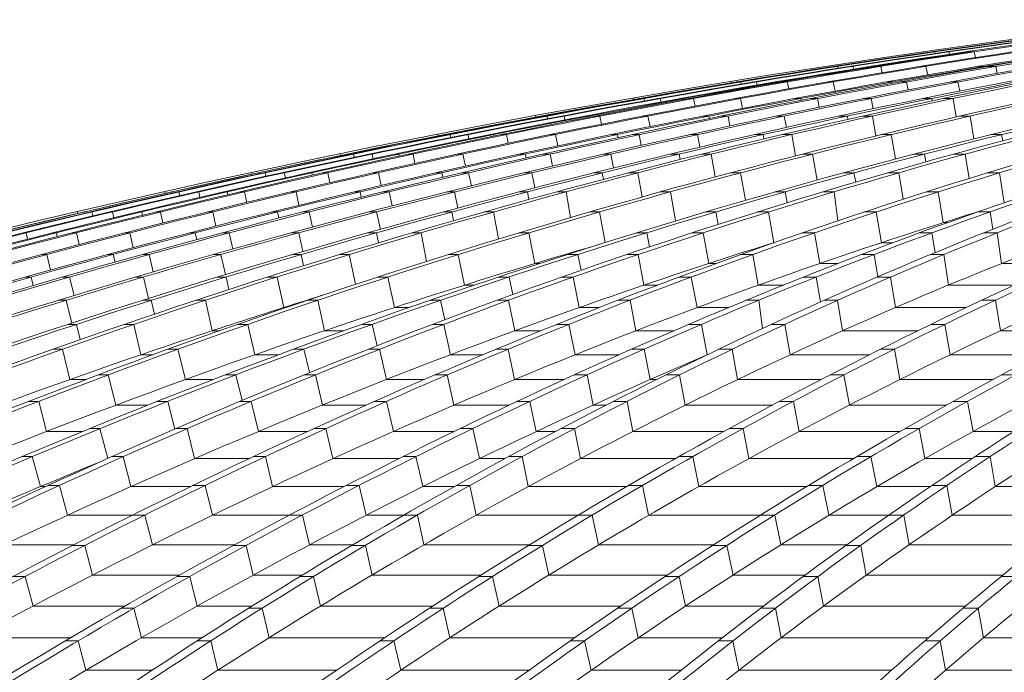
# Model space of a CAD drawing. Header units: millimetres. Extents: x 27034 to 255531, y -206966 to 210227.
# Tile 25 of 87: x 106461 to 108987, y 36768 to 38444. Entities that reach past the tile are written whole.
import ezdxf

# ---------------------------------------------------------------- set-up
doc = ezdxf.new("R2010")
doc.units = ezdxf.units.MM
doc.header["$LTSCALE"] = 0.05
doc.layers.get('0').update_dxf_attribs({"lineweight": 0})

# ---------------------------------------------------------------- blocks, each defined once
blk = doc.blocks.new('fhjkjhjk')
at = {"elevation": -8576.5}
for points in [[(-23342.3, 19012.4, -0.18771), (-7168.2, 27619)], [(-7151, 27619, 0.039118), (-11066.7, 26836.8, 0.036586), (-14531.4, 25576, 0.039025), (-17753.4, 23826.4, 0.039239), (-20725.1, 21621.1, 0.036518), (-23323.3, 19012.4)], [(-7145.6, 27619, 0.039305), (-11040.8, 26836.8, 0.0367), (-14488.8, 25576, 0.036614), (-17713.3, 23826.4, 0.036612), (-20653.7, 21621.1, 0.036513), (-23240, 19012.4)], [(-7120.6, 27619, 0.039575), (-10986.9, 26836.8, 0.036909), (-14409.2, 25576, 0.036762), (-17609.8, 23826.4, 0.036687), (-20528.4, 21621.1, 0.01823), (-21858.2, 20365, 0.018268), (-23095.5, 19012.4)], [(-7113.7, 27619, 0.039575), (-10980, 26836.8, 0.036909), (-14402.3, 25576, 0.036762), (-17602.9, 23826.4, 0.036687), (-20521.5, 21621.1, 0.03651), (-23088.6, 19012.4)], [(-7077.5, 27619, 0.039972), (-10902, 26836.8, 0.018833), (-12618.3, 26269.3, 0.018369), (-14287.3, 25576, 0.018694), (-15900.3, 24761, 0.018271), (-17453.2, 23826.4, 0.018633), (-18937.1, 22777, 0.01815), (-20340.2, 21621.1, 0.018462), (-21655.6, 20365, 0.018027), (-22879.6, 19012.4)], [(-7065.5, 27619, 0.040592), (-10826.4, 26836.8, 0.037721), (-14154.3, 25576, 0.038047), (-17261, 23826.4, 0.037763), (-20103.2, 21621.1, 0.036483), (-22598.8, 19012.4)], [(-6972, 27619, 0.040969), (-10694.9, 26836.8, 0.037974), (-13990.3, 25576, 0.037501), (-17072.1, 23826.4, 0.037043), (-19882.5, 21621.1, 0.036462), (-22354.4, 19012.4)], [(-6958.4, 27619, 0.040969), (-10681.3, 26836.8, 0.037974), (-13976.7, 25576, 0.037501), (-17058.6, 23826.4, 0.037043), (-19868.9, 21621.1, 0.036462), (-22340.8, 19012.4)], [(-6832.2, 27619, 0.041334), (-10519.2, 26836.8, 0.038282), (-13781.8, 25576, 0.037017), (-16836.9, 23826.4, 0.036368), (-19613.8, 21621.1, 0.036444), (-22060.4, 19012.4)], [(-6809.9, 27619, 0.042403), (-10394.6, 26836.8, 0.039047), (-13567.6, 25576, 0.038215), (-16535.1, 23826.4, 0.037353), (-19241.1, 21621.1, 0.036362), (-21621.2, 19012.4)], [(-6726, 27619, 0.043466), (-10213.9, 26836.8, 0.039825), (-13301.2, 25576, 0.038714), (-16188.5, 23826.4, 0.037547), (-18821.4, 21621.1, 0.036258), (-21137.3, 19012.4)], [(-6706.1, 27619, 0.043466), (-10193.9, 26836.8, 0.039825), (-13281.3, 25576, 0.038714), (-16168.5, 23826.4, 0.037547), (-18801.4, 21621.1, 0.036258), (-21117.3, 19012.4)], [(-6612.2, 27619, 0.044718), (-9991.5, 26836.8, 0.040724), (-12982.8, 25576, 0.039269), (-15780.3, 23826.4, 0.037737), (-18331.3, 21621.1, 0.036105), (-20575.1, 19012.4)], [(-6583.9, 27619, 0.046454), (-9822, 26836.8, 0.041974), (-12687.2, 25576, 0.039159), (-15371, 23826.4, 0.037023), (-17809.2, 21621.1, 0.035844), (-19957.8, 19012.4)], [(-6388.9, 27619, 0.047374), (-9555.8, 26836.8, 0.042567), (-12359, 25576, 0.040333), (-14980.6, 23826.4, 0.038015), (-17371.2, 21621.1, 0.035685), (-19474, 19012.4)], [(-6363, 27619, 0.047374), (-9529.9, 26836.8, 0.042567), (-12333.2, 25576, 0.040333), (-14954.7, 23826.4, 0.038015), (-17345.4, 21621.1, 0.035685), (-19448.1, 19012.4)], [(-6140.2, 27619, 0.048308), (-9237.8, 26836.8, 0.043228), (-11978.6, 25576, 0.039953), (-14545.3, 23826.4, 0.037282), (-16878.3, 21621.1, 0.035508), (-18933.6, 19012.4)], [(-6103.1, 27619, 0.050801), (-9026.4, 26836.8, 0.044807), (-11614, 25576, 0.041478), (-14033.9, 23826.4, 0.038141), (-16240.6, 21621.1, 0.034979), (-18181.6, 19012.4)], [(-5968.7, 27619, 0.05323), (-8736.7, 26836.8, 0.046298), (-11186.9, 25576, 0.042138), (-13478.2, 23826.4, 0.038087), (-15567.7, 21621.1, 0.03439), (-17405.6, 19012.4)], [(-5937.6, 27619, 0.053231), (-8705.6, 26836.8, 0.046299), (-11155.7, 25576, 0.042139), (-13447.1, 23826.4, 0.038087), (-15536.6, 21621.1, 0.03439), (-17374.4, 19012.4)], [(-5795.3, 27619, 0.056039), (-8398.7, 26836.8, 0.047917), (-10703.2, 25576, 0.042752), (-12858.3, 23826.4, 0.037893), (-14823.6, 21621.1, 0.033634), (-16552.2, 19012.4)], [(-5753.5, 27619, 0.059928), (-8151.7, 26836.8, 0.050008), (-10273.9, 25576, 0.042466), (-12261.6, 23826.4, 0.036488), (-14067.4, 21621.1, 0.03248), (-15658.8, 19012.4)], [(-5476, 27619, 0.061936), (-7776.9, 26836.8, 0.050937), (-9813.6, 25576, 0.043534), (-11718.3, 23826.4, 0.037088), (-13455.2, 21621.1, 0.031856), (-14982.9, 19012.4)], [(-5440.4, 27619, 0.061935), (-7741.3, 26836.8, 0.050937), (-9778, 25576, 0.043536), (-11682.7, 23826.4, 0.037089), (-13419.6, 21621.1, 0.031857), (-14947.3, 19012.4)], [(-5142.8, 27619, 0.064033), (-7347.6, 26836.8, 0.051922), (-9298.6, 25576, 0.042903), (-11125.5, 23826.4, 0.0359), (-12786.1, 21621.1, 0.031172), (-14249.1, 19012.4)], [(-5094.6, 27619, 0.069507), (-7070.3, 26836.8, 0.05401), (-8819.1, 25576, 0.043608), (-10454.6, 23826.4, 0.035415), (-11946, 21621.1, 0.029326), (-13257.8, 19012.4)], [(-4922.8, 27619, 0.074832), (-6700, 26836.8, 0.055576), (-8273, 25576, 0.043071), (-9744.2, 23826.4, 0.033892), (-11085.7, 21621.1, 0.027439), (-12265.7, 19012.4)], [(-4883.6, 27619, 0.074834), (-6660.8, 26836.8, 0.055579), (-8233.8, 25576, 0.04307), (-9705, 23826.4, 0.033892), (-11046.5, 21621.1, 0.027439), (-12226.5, 19012.4)], [(-4706.7, 27619, 0.080869), (-6279.3, 26836.8, 0.056693), (-7671.4, 25576, 0.041891), (-8973.3, 23826.4, 0.031865), (-10160.4, 21621.1, 0.025214), (-11204.7, 19012.4)], [(-7716.4, 27544.6, 0.033617), (-11065.3, 26836.8, 0.036586), (-14530.1, 25576, 0.039142), (-17751.2, 23826.4, 0.039364), (-20723.7, 21621.1, 0.036518), (-23322, 19012.4)], [(-7716.4, 27544.6, 0.033628), (-11045.2, 26836.8, 0.0367), (-14493.1, 25576, 0.036614), (-17717.6, 23826.4, 0.036612), (-20658, 21621.1, 0.036513), (-23244.4, 19012.4)], [(-7677.1, 27536.5, 0.033744), (-10892.6, 26836.8, 0.037215), (-14277.9, 25576, 0.036977), (-17443.8, 23826.4, 0.018395), (-18927.7, 22777, 0.036624), (-21646.2, 20365, 0.018179), (-22870.2, 19012.4)], [(-7677.7, 27536.5, 0.034203), (-10838.7, 26836.8, 0.037721), (-14166.6, 25576, 0.038047), (-17273.3, 23826.4, 0.037763), (-20115.6, 21621.1, 0.036483), (-22611.1, 19012.4)], [(-7401.8, 27536.5, 0.035058), (-10504.4, 26836.8, 0.038282), (-13766.9, 25576, 0.037134), (-16821.2, 23826.4, 0.036499), (-19599, 21621.1, 0.036444), (-22045.5, 19012.4)], [(-7401.5, 27536.5, 0.035573), (-10412.2, 26836.8, 0.039047), (-13585.3, 25576, 0.038215), (-16552.7, 23826.4, 0.037353), (-19258.7, 21621.1, 0.036362), (-21638.9, 19012.4)], [(-7125.4, 27536.5, 0.037923), (-9969.3, 26836.8, 0.040724), (-12960.6, 25576, 0.039269), (-15758.1, 23826.4, 0.037737), (-18309, 21621.1, 0.036105), (-20552.9, 19012.4)], [(-7126.1, 27536.5, 0.039031), (-9846.7, 26836.8, 0.041973), (-12712, 25576, 0.039281), (-15395.1, 23826.4, 0.037158), (-17833.9, 21621.1, 0.035844), (-19982.6, 19012.4)], [(-6601.2, 27536.5, 0.0412), (-9210.8, 26836.8, 0.043228), (-11951.7, 25576, 0.040078), (-14517.7, 23826.4, 0.037418), (-16851.3, 21621.1, 0.035508), (-18906.7, 19012.4)], [(-6601.1, 27536.5, 0.042487), (-9055.7, 26836.8, 0.044807), (-11643.3, 25576, 0.041477), (-14063.2, 23826.4, 0.038141), (-16269.9, 21621.1, 0.034979), (-18210.9, 19012.4)], [(-6171, 27536.5, 0.047911), (-8365.8, 26836.8, 0.047918), (-10670.3, 25576, 0.042752), (-12825.4, 23826.4, 0.037893), (-14790.7, 21621.1, 0.033634), (-16519.3, 19012.4)], [(-6171.7, 27536.5, 0.050186), (-8186.5, 26836.8, 0.050008), (-10308.7, 25576, 0.042596), (-12295.9, 23826.4, 0.036624), (-14102.2, 21621.1, 0.03248), (-15693.6, 19012.4)], [(-5448.9, 27536.5, 0.055235), (-7311.2, 26836.8, 0.051921), (-9262.2, 25576, 0.043033), (-11088.7, 23826.4, 0.036034), (-12749.8, 21621.1, 0.031172), (-14212.8, 19012.4)], [(-5449.2, 27536.5, 0.057888), (-7108.3, 26836.8, 0.05401), (-8857.1, 25576, 0.043608), (-10492.6, 23826.4, 0.035414), (-11984, 21621.1, 0.029326), (-13295.8, 19012.4)], [(-4906.5, 27536.5, 0.070662), (-6239, 26836.8, 0.056693), (-7631.1, 25576, 0.041891), (-8933, 23826.4, 0.031865), (-10120.1, 21621.1, 0.025214), (-11164.4, 19012.4)], [(-5731.2, 27471.2, 0.054713), (-7727.9, 26758.8, 0.05094), (-9758.1, 25502.1, 0.043536), (-11656.7, 23758.2, 0.037089), (-13388.1, 21559.9, 0.031745), (-14911.2, 18959.5)], [(-5183.5, 27446.8, 0.063226), (-6650.4, 26758.8, 0.055579), (-8218.5, 25502.1, 0.04307), (-9684.9, 23758.2, 0.033892), (-11022.1, 21559.9, 0.0273), (-12198.6, 18959.5)], [(-6262.3, 27422.3, 0.0479), (-8138.2, 26758.8, 0.050007), (-10253.5, 25502.1, 0.043358), (-12231.3, 23758.2, 0.037419), (-14034.8, 21559.9, 0.032414), (-15621.2, 18959.5)], [(-5594.7, 27396.7, 0.052863), (-7058.8, 26758.8, 0.05401), (-8802.1, 25502.1, 0.043608), (-10432.3, 23758.2, 0.035415), (-11918.9, 21559.9, 0.029237), (-13226.8, 18959.5)], [(-7652.9, 27126.9, 0.020585), (-8689.6, 26758.8, 0.046298), (-11131.8, 25502.1, 0.042138), (-13415.8, 23758.2, 0.038087), (-15498.6, 21559.9, 0.034244), (-17331, 18959.5)], [(-5645.2, 27125.6, 0.032766), (-6230, 26758.8, 0.05669), (-7617.6, 25502.1, 0.04189), (-8915.2, 23758.2, 0.031864), (-10098.6, 21559.9, 0.025084), (-11139.7, 18959.5)], [(-8628.9, 27041.6, 0.013612), (-9511.5, 26758.8, 0.042568), (-12305.8, 25502.1, 0.040333), (-14919.1, 23758.2, 0.038016), (-17302, 21559.9, 0.035579), (-19398.4, 18959.5)], [(-8176.4, 27047.5, 0.014968), (-9009.5, 26758.8, 0.044807), (-11588.7, 25502.1, 0.041477), (-14000.9, 23758.2, 0.038788), (-16200.5, 21559.9, 0.034841), (-18135.7, 18959.5)], [(-6918, 26940.9, 0.011823), (-7298.2, 26758.8, 0.051924), (-9243, 25502.1, 0.043673), (-11061.3, 23758.2, 0.036691), (-12719.4, 21559.9, 0.014988), (-13474.8, 20307.8, 0.013115), (-14178.2, 18959.5)], [(-9338.4, 26911.3, 0.006913), (-9803.8, 26758.8, 0.041972), (-12659.7, 25502.1, 0.040001), (-15330.2, 23758.2, 0.037946), (-17765.2, 21559.9, 0.035806), (-19907, 18959.5)], [(-8348.3, 26760, 0.000061), (-8350.9, 26758.8, 0.047917), (-10647.9, 25502.1, 0.042751), (-12796.1, 23758.2, 0.037892), (-14755, 21559.9, 0.033527), (-16478.5, 18959.5)], [(-9905.8, 26484.9, 0.03225), (-11924.7, 25502.1, 0.04069), (-14479.3, 23758.2, 0.038083), (-16808.6, 21559.9, 0.035317), (-18858.1, 18959.5)]]:
    blk.add_lwpolyline(points, format="xyb", dxfattribs=at)
for points in [[(-7797.3, 27536.5), (-7796.6, 27533.5)], [(-7772.6, 27536.5), (-7776, 27536.5)], [(-7772.6, 27536.5), (-7772.6, 27536.4)], [(-7767.3, 27536.5), (-7772.2, 27536.5)], [(-7767.3, 27536.5), (-7766.2, 27532.3)], [(-7730.7, 27536.5), (-7737.6, 27536.5)], [(-7730.7, 27536.5), (-7729.3, 27530.3)], [(-7665.5, 27536.5), (-7687.7, 27536.5)], [(-7665.5, 27536.5), (-7662.1, 27521.6)], [(-8036.4, 27497.5), (-8037.2, 27500.8)], [(-8023.1, 27499.1), (-8026, 27499.1)], [(-8023.1, 27498.7), (-8023.1, 27499.1)], [(-8015.9, 27499.1), (-8020.7, 27499.1)], [(-8015.9, 27499.1), (-8014.8, 27494.3)], [(-7977.5, 27499.1), (-7984.4, 27499.1)], [(-7977.5, 27499.1), (-7975.9, 27492.1)], [(-7967.2, 27491.1), (-7971.8, 27491.1)], [(-7921.5, 27499.1), (-7931.9, 27499.1)], [(-7921.5, 27499.1), (-7921.4, 27498.5)], [(-7905.6, 27499.1), (-7917.8, 27499.1)], [(-7905.6, 27499.1), (-7902.1, 27482.8)], [(-7789.9, 27499.1), (-7803.5, 27499.1)], [(-7789.9, 27499.1), (-7785.1, 27477.4)], [(-7638.1, 27499.1), (-7655.7, 27499.1)], [(-7638.1, 27499.1), (-7637.8, 27497.7)], [(-7610.3, 27499.1), (-7629.6, 27499.1)], [(-7610.3, 27499.1), (-7606.5, 27481.1)], [(-8288.2, 27457.1), (-8289, 27460.7)], [(-8273.6, 27459.1), (-8276, 27459.1)], [(-8273.5, 27458.4), (-8273.6, 27459.1)], [(-8264.6, 27459.1), (-8269.3, 27459.1)], [(-8264.6, 27459.1), (-8263.4, 27453.7)], [(-8224.4, 27459.1), (-8231.2, 27459.1)], [(-8224.4, 27459.1), (-8222.7, 27451.2)], [(-8166, 27459.1), (-8176.1, 27459.1)], [(-8166, 27459.1), (-8165.8, 27457.8)], [(-8145.7, 27459.1), (-8158, 27459.1)], [(-8145.7, 27459.1), (-8141.7, 27441.5)], [(-8027.6, 27459.1), (-8041.2, 27459.1)], [(-8027.6, 27459.1), (-8022.7, 27435.7)], [(-7874.4, 27459.1), (-7891.1, 27459.1)], [(-7874.4, 27459.1), (-7873.8, 27456.3)], [(-7839.2, 27459.1), (-7858, 27459.1)], [(-7839.2, 27459.1), (-7835.2, 27438.9)], [(-7707.4, 27459.1), (-7727.4, 27459.1)], [(-7707.4, 27459.1), (-7702.9, 27435.7)], [(-8539.5, 27414.2), (-8540.4, 27418.2)], [(-8524, 27416.6), (-8526, 27416.6)], [(-8523.7, 27415.6), (-8524, 27416.6)], [(-8513.3, 27416.6), (-8517.8, 27416.6)], [(-8513.3, 27416.6), (-8512, 27410.6)], [(-8471.2, 27416.6), (-8478.1, 27416.6)], [(-8471.2, 27416.6), (-8469.4, 27407.8)], [(-8410.5, 27416.6), (-8420.3, 27416.6)], [(-8410.5, 27416.6), (-8410, 27414.4)], [(-8385.9, 27416.6), (-8398.2, 27416.6)], [(-8385.9, 27416.6), (-8382.1, 27397.4)], [(-8265.4, 27416.6), (-8279, 27416.6)], [(-8265.4, 27416.6), (-8260.2, 27391.4)], [(-8110.5, 27416.6), (-8126.6, 27416.6)], [(-8110.5, 27416.6), (-8109.5, 27412.2)], [(-8068.2, 27416.6), (-8086.6, 27416.6)], [(-8068.2, 27416.6), (-8063.8, 27394)], [(-7930.2, 27416.6), (-7950.2, 27416.6)], [(-7930.2, 27416.6), (-7925.3, 27390.4)], [(-7774.9, 27416.6), (-7798.1, 27416.6)], [(-7774.9, 27416.6), (-7773.8, 27410.6)], [(-7720.1, 27416.6), (-7745.4, 27416.6)], [(-7720.1, 27416.6), (-7712.1, 27369.3)], [(-8790.4, 27368.9), (-8791.3, 27373.1)], [(-8774.1, 27371.6), (-8775.8, 27371.6)], [(-8773.8, 27370.2), (-8774.1, 27371.6)], [(-8761.9, 27371.6), (-8766.4, 27371.6)], [(-8761.9, 27371.6), (-8760.4, 27364.9)], [(-8718, 27371.6), (-8724.8, 27371.6)], [(-8718, 27371.6), (-8716, 27361.7)], [(-8654.7, 27371.6), (-8664.4, 27371.6)], [(-8654.7, 27371.6), (-8654.1, 27368.5)], [(-8626, 27371.6), (-8638.2, 27371.6)], [(-8626, 27371.6), (-8622, 27350.8)], [(-8503, 27371.6), (-8516.6, 27371.6)], [(-8503, 27371.6), (-8497.6, 27344.5)], [(-8346.4, 27371.6), (-8362, 27371.6)], [(-8346.4, 27371.6), (-8345.2, 27365.5)], [(-8297, 27371.6), (-8315.1, 27371.6)], [(-8297, 27371.6), (-8292.6, 27346.3)], [(-8153, 27371.6), (-8173, 27371.6)], [(-8153, 27371.6), (-8147.5, 27342.4)], [(-7991.2, 27371.6), (-8014, 27371.6)], [(-7991.2, 27371.6), (-7989.7, 27363.1)], [(-7927, 27371.6), (-7952.1, 27371.6)], [(-7927, 27371.6), (-7918.5, 27320.6)], [(-7676.5, 27371.6), (-7702.3, 27371.6)], [(-7676.5, 27371.6), (-7666.4, 27313.1)], [(-9040.8, 27321), (-9041.8, 27325.4)], [(-9024, 27324), (-9025.5, 27324)], [(-9023.6, 27322.2), (-9024, 27324)], [(-9010.3, 27324), (-9014.7, 27324)], [(-9010.3, 27324), (-9008.7, 27316.6)], [(-8964.5, 27324), (-8971.4, 27324)], [(-8964.5, 27324), (-8962.6, 27313)], [(-8898.8, 27324), (-8908.3, 27324)], [(-8898.8, 27324), (-8898.1, 27319.9)], [(-8865.8, 27324), (-8878.1, 27324)], [(-8865.8, 27324), (-8861.5, 27301.6)], [(-8740.5, 27324), (-8754.1, 27324)], [(-8740.5, 27324), (-8734.5, 27295)], [(-8582, 27324), (-8597.2, 27324)], [(-8582, 27324), (-8580.4, 27316.1)], [(-8525.8, 27324), (-8543.6, 27324)], [(-8525.8, 27324), (-8520.4, 27296.2)], [(-8375.6, 27324), (-8395.5, 27324)], [(-8375.6, 27324), (-8369.5, 27291.8)], [(-8207.2, 27324), (-8229.7, 27324)], [(-8207.2, 27324), (-8205.3, 27312.9)], [(-8133.7, 27324), (-8158.6, 27324)], [(-8133.7, 27324), (-8124.7, 27269.3)], [(-7878.7, 27324), (-7904.6, 27324)], [(-7878.7, 27324), (-7868, 27261.4)], [(-7595.4, 27324), (-7622.7, 27324)], [(-7595.4, 27324), (-7592.6, 27307.9)], [(-9291.8, 27275.2), (-9290.7, 27270.6)], [(-9273.6, 27273.9), (-9274.9, 27273.9)], [(-9273.6, 27273.9), (-9274.9, 27273.9)], [(-9273.6, 27273.9), (-9273.1, 27271.8)], [(-9258.4, 27273.9), (-9262.8, 27273.9)], [(-9258.4, 27273.9), (-9262.8, 27273.9)], [(-9258.4, 27273.9), (-9256.7, 27265.7)], [(-9210.8, 27273.9), (-9217.7, 27273.9)], [(-9210.8, 27273.9), (-9217.7, 27273.9)], [(-9210.8, 27273.9), (-9208.3, 27261.9)], [(-9142.5, 27273.9), (-9151.9, 27273.9)], [(-9142.5, 27273.9), (-9151.9, 27273.9)], [(-9142.5, 27273.9), (-9141.5, 27268.8)], [(-9105.4, 27273.9), (-9117.8, 27273.9)], [(-9105.4, 27273.9), (-9117.8, 27273.9)], [(-9105.4, 27273.9), (-9100.8, 27249.9)], [(-8977.7, 27273.9), (-8991.3, 27273.9)], [(-8977.7, 27273.9), (-8991.3, 27273.9)], [(-8977.7, 27273.9), (-8971.4, 27243)], [(-8817.2, 27273.9), (-8832.1, 27273.9)], [(-8817.2, 27273.9), (-8832.1, 27273.9)], [(-8817.2, 27273.9), (-8815.2, 27264.1)], [(-8754.2, 27273.9), (-8771.9, 27273.9)], [(-8754.2, 27273.9), (-8771.9, 27273.9)], [(-8754.2, 27273.9), (-8748.2, 27243.3)], [(-8597.9, 27273.9), (-8617.9, 27273.9)], [(-8597.9, 27273.9), (-8617.9, 27273.9)], [(-8597.9, 27273.9), (-8591.2, 27238.5)], [(-8423, 27273.9), (-8445.2, 27273.9)], [(-8423, 27273.9), (-8445.2, 27273.9)], [(-8423, 27273.9), (-8420.5, 27260)], [(-8340.3, 27273.9), (-8365, 27273.9)], [(-8340.3, 27273.9), (-8365, 27273.9)], [(-8340.3, 27273.9), (-8330.4, 27215.4)], [(-8080.8, 27273.9), (-8106.6, 27273.9)], [(-8080.8, 27273.9), (-8106.6, 27273.9)], [(-8080.8, 27273.9), (-8069.1, 27207.2)], [(-7793.4, 27273.9), (-7820.4, 27273.9)], [(-7793.4, 27273.9), (-7820.4, 27273.9)], [(-7793.4, 27273.9), (-7789.9, 27253.9)], [(-7688.7, 27273.9), (-7718, 27273.9)], [(-7688.7, 27273.9), (-7718, 27273.9)], [(-7688.7, 27273.9), (-7678.8, 27211.4)], [(-9518.9, 27222.4), (-9520, 27227.1)], [(-9501.6, 27225.9), (-9502.8, 27225.9)], [(-9501, 27223.3), (-9501.6, 27225.9)], [(-9485.1, 27225.9), (-9489.5, 27225.9)], [(-9485.1, 27225.9), (-9483.1, 27217)], [(-9435.9, 27225.9), (-9442.8, 27225.9)], [(-9435.9, 27225.9), (-9433.1, 27212.9)], [(-9365.2, 27225.9), (-9374.6, 27225.9)], [(-9365.2, 27225.9), (-9363.9, 27219.7)], [(-9324.4, 27225.9), (-9336.7, 27225.9)], [(-9324.4, 27225.9), (-9319.1, 27200.4)], [(-9194.5, 27225.9), (-9208.1, 27225.9)], [(-9194.5, 27225.9), (-9187.4, 27193.2)], [(-9032.1, 27225.9), (-9046.8, 27225.9)], [(-9032.1, 27225.9), (-9029.6, 27214.3)], [(-8963, 27225.9), (-8980.6, 27225.9)], [(-8963, 27225.9), (-8955.8, 27192.8)], [(-8801.1, 27225.9), (-8821.1, 27225.9)], [(-8801.1, 27225.9), (-8793.3, 27187.5)], [(-8620, 27225.9), (-8642.1, 27225.9)], [(-8620, 27225.9), (-8616.8, 27209.3)], [(-8529, 27225.9), (-8553.7, 27225.9)], [(-8529, 27225.9), (-8517.9, 27163.9)], [(-8265.4, 27225.9), (-8291.2, 27225.9)], [(-8265.4, 27225.9), (-8252.3, 27155.3)], [(-7974.3, 27225.9), (-8001, 27225.9)], [(-7974.3, 27225.9), (-7969.9, 27202.1)], [(-7859.3, 27225.9), (-7888.3, 27225.9)], [(-7859.3, 27225.9), (-7847.8, 27158.1)], [(-7600.6, 27225.9), (-7631.7, 27225.9)], [(-7600.6, 27225.9), (-7589.2, 27149)], [(-9741.3, 27173.2), (-9742.5, 27178.1)], [(-9723.9, 27176.9), (-9725.1, 27176.9)], [(-9723.3, 27174), (-9723.9, 27176.9)], [(-9706.3, 27176.9), (-9710.6, 27176.9)], [(-9706.3, 27176.9), (-9704.1, 27167.3)], [(-9655.3, 27176.9), (-9662.2, 27176.9)], [(-9655.3, 27176.9), (-9652.3, 27162.9)], [(-9582.4, 27176.9), (-9591.7, 27176.9)], [(-9582.4, 27176.9), (-9580.8, 27169.7)], [(-9537.9, 27176.9), (-9550.3, 27176.9)], [(-9537.9, 27176.9), (-9532.4, 27149.9)], [(-9405.9, 27176.9), (-9419.5, 27176.9)], [(-9405.9, 27176.9), (-9398.4, 27142.5)], [(-9241.6, 27176.9), (-9256.1, 27176.9)], [(-9241.6, 27176.9), (-9238.6, 27163.4)], [(-9166.6, 27176.9), (-9184.1, 27176.9)], [(-9166.6, 27176.9), (-9159.2, 27141)], [(-8999.2, 27176.9), (-9019.2, 27176.9)], [(-8999.2, 27176.9), (-8990.8, 27135.4)], [(-8812.1, 27176.9), (-8834, 27176.9)], [(-8812.1, 27176.9), (-8808.4, 27157.5)], [(-8713, 27176.9), (-8737.6, 27176.9)], [(-8713, 27176.9), (-8701.3, 27111.3)], [(-8445.4, 27176.9), (-8471.2, 27176.9)], [(-8445.4, 27176.9), (-8431.9, 27102.3)], [(-8150.5, 27176.9), (-8177, 27176.9)], [(-8150.5, 27176.9), (-8145.4, 27149.2)], [(-8025.5, 27176.9), (-8054.4, 27176.9)], [(-8025.5, 27176.9), (-8015.5, 27102.8)], [(-7758, 27176.9), (-7789.2, 27176.9)], [(-7758, 27176.9), (-7745.4, 27097.9)], [(-9965.9, 27121.5), (-9967.1, 27126.5)], [(-9948.6, 27125.3), (-9949.7, 27125.3)], [(-9947.8, 27122.1), (-9948.6, 27125.3)], [(-9929.7, 27125.3), (-9934, 27125.3)], [(-9929.7, 27125.3), (-9927.3, 27115)], [(-9877.1, 27125.3), (-9884, 27125.3)], [(-9877.1, 27125.3), (-9873.7, 27110.2)], [(-9801.8, 27125.3), (-9811.1, 27125.3)], [(-9801.8, 27125.3), (-9799.9, 27117)], [(-9753.7, 27125.3), (-9766, 27125.3)], [(-9753.7, 27125.3), (-9747.6, 27096.8)], [(-9619.4, 27125.3), (-9633, 27125.3)], [(-9619.4, 27125.3), (-9611.3, 27089.1)], [(-9453.2, 27125.3), (-9467.7, 27125.3)], [(-9453.2, 27125.3), (-9449.7, 27109.9)], [(-9372.3, 27125.3), (-9389.7, 27125.3)], [(-9372.3, 27125.3), (-9364, 27086.7)], [(-9199.3, 27125.3), (-9219.3, 27125.3)], [(-9199.3, 27125.3), (-9189.5, 27080.7)], [(-9006.1, 27125.3), (-9028, 27125.3)], [(-9006.1, 27125.3), (-9001.7, 27103)], [(-8898.9, 27125.3), (-8923.5, 27125.3)], [(-8898.9, 27125.3), (-8886.1, 27056)], [(-8627.2, 27125.3), (-8653, 27125.3)], [(-8627.2, 27125.3), (-8612.4, 27046.8)], [(-8328.4, 27125.3), (-8354.9, 27125.3)], [(-8328.4, 27125.3), (-8322.4, 27093.5)], [(-8193.4, 27125.3), (-8222.3, 27125.3)], [(-8179.7, 27046.5), (-8193.4, 27125.3)], [(-7917.1, 27125.3), (-7948.2, 27125.3)], [(-7917.1, 27125.3), (-7904, 27046.5)], [(-7624.9, 27125.3), (-7657.3, 27125.3)], [(-7624.9, 27125.3), (-7618.1, 27080.8)], [(-7734.4, 27097.9), (-7745.4, 27097.9)], [(-10098.6, 27071.7), (-10105.4, 27071.7)], [(-10098.6, 27071.7), (-10094.8, 27055.4)], [(-10020.8, 27071.7), (-10030.1, 27071.7)], [(-10020.8, 27071.7), (-10018.6, 27062.2)], [(-9969.1, 27071.7), (-9981.4, 27071.7)], [(-9969.1, 27071.7), (-9962.4, 27041.6)], [(-9832.7, 27071.7), (-9846.3, 27071.7)], [(-9832.7, 27071.7), (-9823.8, 27033.6)], [(-9664.4, 27071.7), (-9678.9, 27071.7)], [(-9664.4, 27071.7), (-9660.2, 27054.2)], [(-9577.6, 27071.7), (-9595, 27071.7)], [(-9577.6, 27071.7), (-9568.4, 27030.2)], [(-9399.1, 27071.7), (-9419.1, 27071.7)], [(-9399.1, 27071.7), (-9388.7, 27023.6)], [(-9199.7, 27071.7), (-9221.6, 27071.7)], [(-9199.7, 27071.7), (-9194.4, 27046.3)], [(-9084.4, 27071.7), (-9109, 27071.7)], [(-9084.4, 27071.7), (-9070.9, 26998.5)], [(-8808.6, 27071.7), (-8834.5, 27071.7)], [(-8808.6, 27071.7), (-8793.1, 26993)], [(-8505.9, 27071.7), (-8532.4, 27071.7)], [(-8505.9, 27071.7), (-8498.8, 27035.6)], [(-8360.9, 27071.7), (-8389.8, 27071.7)], [(-8346.7, 26993), (-8360.9, 27071.7)], [(-8075.7, 27071.7), (-8106.8, 27071.7)], [(-8075.7, 27071.7), (-8062.2, 26993)], [(-7774.1, 27071.7), (-7806.5, 27071.7)], [(-7774.1, 27071.7), (-7766.1, 27021)], [(-7606.6, 27071.7), (-7641, 27071.7)], [(-7606.6, 27071.7), (-7595.4, 26993)], [(-8179.3, 27046.5), (-8179.7, 27046.5)], [(-7874.7, 27046.5), (-7904, 27046.5)], [(-10045.5, 27016), (-10059.1, 27016)], [(-10045.5, 27016), (-10035.8, 26976.1)], [(-9875.1, 27016), (-9889.6, 27016)], [(-9875.1, 27016), (-9870.3, 26996.4)], [(-9782.5, 27016), (-9800, 27016)], [(-9782.5, 27016), (-9772.2, 26971.6)], [(-9598.5, 27016), (-9618.5, 27016)], [(-9598.5, 27016), (-9586.9, 26964.6)], [(-9392.8, 27016), (-9414.8, 27016)], [(-9392.8, 27016), (-9386.7, 26987.4)], [(-9269.5, 27016), (-9294.1, 27016)], [(-9269.5, 27016), (-9253.1, 26939.6)], [(-8989.7, 27016), (-9015.5, 27016)], [(-8989.7, 27016), (-8973.5, 26937.5)], [(-8682.9, 27016), (-8709.4, 27016)], [(-8682.9, 27016), (-8674.6, 26975.5)], [(-8528, 27016), (-8556.9, 27016)], [(-8513.2, 26937.5), (-8528, 27016)], [(-8233.9, 27016), (-8265.1, 27016)], [(-8233.9, 27016), (-8219.9, 26937.5)], [(-7922.9, 27016), (-7955.3, 27016)], [(-7922.9, 27016), (-7913.4, 26958.9)], [(-7743.7, 27016), (-7778.2, 27016)], [(-7743.7, 27016), (-7732, 26937.5)], [(-8780.6, 26993), (-8793.1, 26993)], [(-8328.7, 26993), (-8346.7, 26993)], [(-8015.2, 26993), (-8062.2, 26993)], [(-7438.5, 26993), (-7595.4, 26993)], [(-10085.4, 26958.3), (-10100, 26958.3)], [(-10085.4, 26958.3), (-10080.1, 26936.4)], [(-9987, 26958.3), (-10004.5, 26958.3)], [(-9987, 26958.3), (-9975.5, 26910.9)], [(-9797.5, 26958.3), (-9817.4, 26958.3)], [(-9797.5, 26958.3), (-9784.5, 26903.4)], [(-9585.5, 26958.3), (-9607.5, 26958.3)], [(-9585.5, 26958.3), (-9578.3, 26926.3)], [(-9454.1, 26958.3), (-9478.8, 26958.3)], [(-9454.1, 26958.3), (-9437.6, 26880)], [(-9170.2, 26958.3), (-9196.1, 26958.3)], [(-9170.2, 26958.3), (-9153.4, 26880)], [(-8859.4, 26958.3), (-8886, 26958.3)], [(-8859.4, 26958.3), (-8849.7, 26913.2)], [(-8694.7, 26958.3), (-8723.6, 26958.3)], [(-8679.2, 26880), (-8694.7, 26958.3)], [(-8391.7, 26958.3), (-8422.8, 26958.3)], [(-8391.7, 26958.3), (-8377, 26880)], [(-8071.1, 26958.3), (-8103.6, 26958.3)], [(-8071.1, 26958.3), (-8060, 26894.5)], [(-7880.3, 26958.3), (-7914.8, 26958.3)], [(-7880.3, 26958.3), (-7868, 26880)], [(-8948.1, 26937.5), (-8973.5, 26937.5)], [(-8478.2, 26937.5), (-8513.2, 26937.5)], [(-8155.7, 26937.5), (-8219.9, 26937.5)], [(-7562.6, 26937.5), (-7732, 26937.5)], [(-9995.9, 26898.6), (-10015.9, 26898.6)], [(-9995.9, 26898.6), (-9981.5, 26840.1)], [(-9777.7, 26898.6), (-9799.8, 26898.6)], [(-9777.7, 26898.6), (-9769.3, 26863.1)], [(-9638.3, 26898.6), (-9663, 26898.6)], [(-9638.3, 26898.6), (-9621, 26820.4)], [(-9350.3, 26898.6), (-9376.2, 26898.6)], [(-9350.3, 26898.6), (-9332.7, 26820.4)], [(-9035.4, 26898.6), (-9062.1, 26898.6)], [(-9035.4, 26898.6), (-9024.2, 26848.7)], [(-8860.8, 26898.6), (-8889.9, 26898.6)], [(-8844.6, 26820.4), (-8860.8, 26898.6)], [(-8548.9, 26898.6), (-8580, 26898.6)], [(-8548.9, 26898.6), (-8533.6, 26820.4)], [(-8218.8, 26898.6), (-8251.5, 26898.6)], [(-8218.8, 26898.6), (-8208.9, 26826.3)], [(-8016.3, 26898.6), (-8050.9, 26898.6)], [(-8016.3, 26898.6), (-8003.5, 26820.4)], [(-7611.5, 26898.6), (-7647.1, 26898.6)], [(-7611.5, 26898.6), (-7598.7, 26820.4)], [(-9430.9, 26880), (-9437.6, 26880)], [(-9115.6, 26880), (-9153.4, 26880)], [(-8627.8, 26880), (-8679.2, 26880)], [(-8296.3, 26880), (-8377, 26880)], [(-7686.6, 26880), (-7868, 26880)], [(-9969.3, 26836.8), (-9991.5, 26836.8)], [(-9969.3, 26836.8), (-9959.6, 26797.8)], [(-9822, 26836.8), (-9846.7, 26836.8)], [(-9822, 26836.8), (-9803.8, 26758.8)], [(-9529.9, 26836.8), (-9555.8, 26836.8)], [(-9529.9, 26836.8), (-9511.5, 26758.8)], [(-9210.8, 26836.8), (-9237.8, 26836.8)], [(-9210.8, 26836.8), (-9197.9, 26781.8)], [(-9026.4, 26836.8), (-9055.7, 26836.8)], [(-9026.4, 26836.8), (-9009.5, 26758.8)], [(-8705.6, 26836.8), (-8736.7, 26836.8)], [(-8705.6, 26836.8), (-8736.7, 26836.8)], [(-8705.6, 26836.8), (-8689.6, 26758.8)], [(-8365.8, 26836.8), (-8398.7, 26836.8)], [(-8365.8, 26836.8), (-8398.7, 26836.8)], [(-8365.8, 26836.8), (-8350.9, 26758.8)], [(-8151.7, 26836.8), (-8186.5, 26836.8)], [(-8151.7, 26836.8), (-8186.5, 26836.8)], [(-8151.7, 26836.8), (-8138.2, 26758.8)], [(-7741.3, 26836.8), (-7776.9, 26836.8)], [(-7741.3, 26836.8), (-7776.9, 26836.8)], [(-7741.3, 26836.8), (-7727.9, 26758.8)], [(-9602.2, 26820.4), (-9621, 26820.4)], [(-9283.1, 26820.4), (-9332.7, 26820.4)], [(-8777.2, 26820.4), (-8844.6, 26820.4)], [(-8436.7, 26820.4), (-8533.6, 26820.4)], [(-7810.4, 26820.4), (-8003.5, 26820.4)], [(-7379.7, 26820.4), (-7598.7, 26820.4)], [(-10005, 26772.9), (-10029.8, 26772.9)], [(-10005, 26772.9), (-9986.2, 26695.2)], [(-9773.4, 26758.8), (-9803.8, 26758.8)], [(-9708.9, 26772.9), (-9734.8, 26772.9)], [(-9708.9, 26772.9), (-9689.9, 26695.2)], [(-9450.5, 26758.8), (-9511.5, 26758.8)], [(-9385.8, 26772.9), (-9412.7, 26772.9)], [(-9385.8, 26772.9), (-9371.2, 26712.8)], [(-9191.5, 26772.9), (-9220.7, 26772.9)], [(-9174, 26695.2), (-9191.5, 26772.9)], [(-8926.5, 26758.8), (-9009.5, 26758.8)], [(-8861.8, 26772.9), (-8892.9, 26772.9)], [(-8861.8, 26772.9), (-8845.2, 26695.2)], [(-8577.1, 26758.8), (-8689.6, 26758.8)], [(-8512.6, 26772.9), (-8545.4, 26772.9)], [(-8497.1, 26695.2), (-8512.6, 26772.9)], [(-8350.6, 26758.8), (-8350.9, 26758.8)], [(-8286.7, 26772.9), (-8321.5, 26772.9)], [(-8286.7, 26772.9), (-8272.8, 26695.2)], [(-7934.2, 26758.8), (-8138.2, 26758.8)], [(-7870.7, 26772.9), (-7906.3, 26772.9)], [(-7870.7, 26772.9), (-7856.9, 26695.2)], [(-7498.2, 26758.8), (-7727.9, 26758.8)], [(-9887.6, 26707), (-9913.5, 26707)], [(-9887.6, 26707), (-9868.1, 26629.4)], [(-9560.5, 26707), (-9587.5, 26707)], [(-9560.5, 26707), (-9544.1, 26641.6)], [(-9356.3, 26707), (-9385.6, 26707)], [(-9338.3, 26629.4), (-9356.3, 26707)], [(-9017.8, 26707), (-9048.9, 26707)], [(-9017.8, 26707), (-9000.7, 26629.4)], [(-8659.2, 26707), (-8692.1, 26707)], [(-8643.3, 26629.4), (-8659.2, 26707)], [(-8421.7, 26707), (-8456.5, 26707)], [(-8421.7, 26707), (-8407.3, 26629.4)], [(-8000.2, 26707), (-8035.8, 26707)], [(-8000.2, 26707), (-7986, 26629.4)], [(-7559.1, 26707), (-7595.5, 26707)], [(-9944.9, 26695.2), (-9986.2, 26695.2)], [(-9618.2, 26695.2), (-9689.9, 26695.2)], [(-9076.4, 26695.2), (-9174, 26695.2)], [(-8717.9, 26695.2), (-8845.2, 26695.2)], [(-8480.2, 26695.2), (-8497.1, 26695.2)], [(-8058.6, 26695.2), (-8272.8, 26695.2)], [(-7617.3, 26695.2), (-7856.9, 26695.2)], [(-10066, 26639), (-10091.9, 26639)], [(-10066, 26639), (-10045.9, 26561.7)], [(-9786.1, 26629.4), (-9868.1, 26629.4)], [(-9734.9, 26639), (-9761.9, 26639)], [(-9734.9, 26639), (-9717.2, 26567.9)], [(-9520.9, 26639), (-9550.2, 26639)], [(-9502.4, 26561.7), (-9520.9, 26639)], [(-9226.4, 26629.4), (-9338.3, 26629.4)], [(-9173.6, 26639), (-9204.7, 26639)], [(-9173.6, 26639), (-9156.1, 26561.7)], [(-8858.9, 26629.4), (-9000.7, 26629.4)], [(-8805.8, 26639), (-8838.6, 26639)], [(-8789.4, 26561.7), (-8805.8, 26639)], [(-8610.1, 26629.4), (-8643.3, 26629.4)], [(-8556.6, 26639), (-8591.4, 26639)], [(-8556.6, 26639), (-8541.8, 26561.7)], [(-8183.2, 26629.4), (-8407.3, 26629.4)], [(-8129.6, 26639), (-8165.2, 26639)], [(-8129.6, 26639), (-8115, 26561.7)], [(-7736.6, 26629.4), (-7986, 26629.4)], [(-7683.1, 26639), (-7719.4, 26639)], [(-7683.1, 26639), (-7668.8, 26561.7)], [(-9953.9, 26561.7), (-10045.9, 26561.7)], [(-9909, 26569.1), (-9935.9, 26569.1)], [(-9888.5, 26492.6), (-9909, 26569.1)], [(-9685.2, 26569.1), (-9714.5, 26569.1)], [(-9666.2, 26492), (-9685.2, 26569.1)], [(-9376.4, 26561.7), (-9502.4, 26561.7)], [(-9329.2, 26569.1), (-9360.3, 26569.1)], [(-9311.2, 26492), (-9329.2, 26569.1)], [(-9000.1, 26561.7), (-9156.1, 26561.7)], [(-8952.1, 26569.1), (-8985, 26569.1)], [(-8935.3, 26492), (-8952.1, 26569.1)], [(-8740.1, 26561.7), (-8789.4, 26561.7)], [(-8691.4, 26569.1), (-8726.2, 26569.1)], [(-8691.4, 26569.1), (-8676.1, 26492)], [(-8307.9, 26561.7), (-8541.8, 26561.7)], [(-8259, 26569.1), (-8294.6, 26569.1)], [(-8259, 26569.1), (-8243.9, 26492)], [(-7856.2, 26561.7), (-8115, 26561.7)], [(-7807, 26569.1), (-7843.4, 26569.1)], [(-7792.4, 26492), (-7807, 26569.1)], [(-7563.7, 26561.7), (-7668.8, 26561.7)], [(-10082.6, 26497.1), (-10109.6, 26497.1)], [(-10061.5, 26420.3), (-10082.6, 26497.1)], [(-9849.2, 26497.1), (-9878.4, 26497.1)], [(-9829.6, 26420.3), (-9849.2, 26497.1)], [(-9526.5, 26492), (-9666.2, 26492)], [(-9484.5, 26497.1), (-9515.6, 26497.1)], [(-9484.5, 26497.1), (-9465.9, 26420.3)], [(-9141.3, 26492), (-9311.2, 26492)], [(-9098.2, 26497.1), (-9131, 26497.1)], [(-9080.9, 26420.3), (-9098.2, 26497.1)], [(-8870.2, 26492), (-8935.3, 26492)], [(-8825.9, 26497.1), (-8860.7, 26497.1)], [(-8825.9, 26497.1), (-8810.3, 26420.3)], [(-8432.8, 26492), (-8676.1, 26492)], [(-8388.1, 26497.1), (-8423.7, 26497.1)], [(-8388.1, 26497.1), (-8372.7, 26420.3)], [(-7975.8, 26492), (-8243.9, 26492)], [(-7930.8, 26497.1), (-7967.1, 26497.1)], [(-7915.8, 26420.3), (-7930.8, 26497.1)], [(-7671, 26492), (-7792.4, 26492)], [(-7625.2, 26497.1), (-7663.2, 26497.1)], [(-7625.2, 26497.1), (-7612, 26420.3)], [(-10048.3, 26420.3), (-10061.5, 26420.3)], [(-10012.7, 26423.2), (-10042, 26423.2)], [(-9992.6, 26346.6), (-10012.7, 26423.2)], [(-9676.5, 26420.3), (-9829.6, 26420.3)], [(-9639.4, 26423.2), (-9670.5, 26423.2)], [(-9639.4, 26423.2), (-9620.3, 26346.6)], [(-9282.4, 26420.3), (-9465.9, 26420.3)], [(-9243.9, 26423.2), (-9276.8, 26423.2)], [(-9226.2, 26346.6), (-9243.9, 26423.2)], [(-9000.2, 26420.3), (-9080.9, 26420.3)], [(-8960.2, 26423.2), (-8995, 26423.2)], [(-8960.2, 26423.2), (-8944.1, 26346.6)], [(-8557.6, 26420.3), (-8810.3, 26420.3)], [(-8517.1, 26423.2), (-8552.7, 26423.2)], [(-8517.1, 26423.2), (-8501.2, 26346.6)], [(-8095.4, 26420.3), (-8372.7, 26420.3)], [(-8054.3, 26423.2), (-8090.7, 26423.2)], [(-8038.9, 26346.6), (-8054.3, 26423.2)], [(-7778.3, 26420.3), (-7915.8, 26420.3)], [(-7736.1, 26423.2), (-7774.1, 26423.2)], [(-7736.1, 26423.2), (-7722.5, 26346.6)], [(-7302.4, 26420.3), (-7612, 26420.3)], [(-9826.3, 26346.6), (-9992.6, 26346.6)], [(-9793.9, 26347.2), (-9825, 26347.2)], [(-9774.3, 26270.8), (-9793.9, 26347.2)], [(-9423.4, 26346.6), (-9620.3, 26346.6)], [(-9389.3, 26347.2), (-9422.2, 26347.2)], [(-9371, 26270.8), (-9389.3, 26347.2)], [(-9130.1, 26346.6), (-9226.2, 26346.6)], [(-9094.2, 26347.2), (-9129, 26347.2)], [(-9094.1, 26346.6), (-9095.3, 26346.6)], [(-9094.2, 26347.2), (-9077.6, 26270.8)], [(-8682.4, 26346.6), (-8944.1, 26346.6)], [(-8645.7, 26347.2), (-8681.3, 26347.2)], [(-8645.5, 26346.6), (-8646.8, 26346.6)], [(-8645.7, 26347.2), (-8629.4, 26270.8)], [(-8215, 26346.6), (-8501.2, 26346.6)], [(-8177.6, 26347.2), (-8213.9, 26347.2)], [(-8161.8, 26270.8), (-8177.6, 26347.2)], [(-7885.6, 26346.6), (-8038.9, 26346.6)], [(-7846.7, 26347.2), (-7884.7, 26347.2)], [(-7846.7, 26347.2), (-7832.7, 26270.8)], [(-7399, 26346.6), (-7722.5, 26346.6)], [(-9975.9, 26270.8), (-10155.1, 26270.8)], [(-9947.9, 26269.3), (-9979, 26269.3)], [(-9947.9, 26269.3), (-9927.8, 26193.2)], [(-9564.2, 26270.8), (-9774.3, 26270.8)], [(-9534.2, 26269.3), (-9567.1, 26269.3)], [(-9534.2, 26269.3), (-9515.5, 26193.2)], [(-9259.9, 26270.8), (-9371, 26270.8)], [(-9227.8, 26269.3), (-9262.5, 26269.3)], [(-9227.8, 26269.3), (-9210.8, 26193.2)], [(-8807, 26270.8), (-9077.6, 26270.8)], [(-8773.9, 26269.3), (-8809.5, 26269.3)], [(-8773.9, 26269.3), (-8757.3, 26193.2)], [(-8334.4, 26270.8), (-8629.4, 26270.8)], [(-8300.5, 26269.3), (-8336.8, 26269.3)], [(-8300.5, 26269.3), (-8284.3, 26193.2)], [(-7992.8, 26270.8), (-8161.8, 26270.8)], [(-7957, 26269.3), (-7995, 26269.3)], [(-7957, 26269.3), (-7942.7, 26193.2)], [(-7495.5, 26270.8), (-7832.7, 26270.8)], [(-10101.1, 26189.5), (-10132.2, 26189.5)], [(-10080.6, 26113.6), (-10101.1, 26189.5)], [(-9704.7, 26193.2), (-9927.8, 26193.2)], [(-9678.4, 26189.5), (-9711.3, 26189.5)], [(-9659.2, 26113.6), (-9678.4, 26189.5)], [(-9389.4, 26193.2), (-9515.5, 26193.2)], [(-9360.7, 26189.5), (-9395.5, 26189.5)], [(-9360.7, 26189.5), (-9343.3, 26113.6)], [(-8931.3, 26193.2), (-9210.8, 26193.2)], [(-8901.5, 26189.5), (-8937.1, 26189.5)], [(-8901.5, 26189.5), (-8884.5, 26113.6)], [(-8453.5, 26193.2), (-8757.3, 26193.2)], [(-8422.8, 26189.5), (-8459.1, 26189.5)], [(-8406.2, 26113.6), (-8422.8, 26189.5)], [(-8099.7, 26193.2), (-8284.3, 26193.2)], [(-8066.7, 26189.5), (-8104.7, 26189.5)], [(-8066.7, 26189.5), (-8052.1, 26113.6)], [(-7591.8, 26193.2), (-7942.7, 26193.2)], [(-7557.2, 26189.5), (-7596.4, 26189.5)], [(-9844.7, 26113.6), (-10080.6, 26113.6)], [(-9822.1, 26107.7), (-9855, 26107.7)], [(-9802.5, 26032.1), (-9822.1, 26107.7)], [(-9518.4, 26113.6), (-9659.2, 26113.6)], [(-9493.1, 26107.7), (-9527.9, 26107.7)], [(-9493.1, 26107.7), (-9475.2, 26032.1)], [(-9055.2, 26113.6), (-9343.3, 26113.6)], [(-9028.6, 26107.7), (-9064.2, 26107.7)], [(-9028.6, 26107.7), (-9011.2, 26032.1)], [(-8572.2, 26113.6), (-8884.5, 26113.6)], [(-8544.6, 26107.7), (-8580.9, 26107.7)], [(-8527.6, 26032.1), (-8544.6, 26107.7)], [(-8206.2, 26113.6), (-8406.2, 26113.6)], [(-8176, 26107.7), (-8214, 26107.7)], [(-8176, 26107.7), (-8161, 26032.1)], [(-7687.8, 26113.6), (-8052.1, 26113.6)], [(-7655.6, 26107.7), (-7694.8, 26107.7)], [(-7655.6, 26107.7), (-7642.1, 26032.1)], [(-9984.3, 26032.1), (-10232.8, 26032.1)], [(-9965.2, 26023.9), (-9998.1, 26023.9)], [(-9945.1, 25948.6), (-9965.2, 26023.9)], [(-9647, 26032.1), (-9802.5, 26032.1)], [(-9624.9, 26023.9), (-9659.7, 26023.9)], [(-9624.9, 26023.9), (-9606.6, 25948.6)], [(-9178.6, 26032.1), (-9475.2, 26032.1)], [(-9155.2, 26023.9), (-9190.8, 26023.9)], [(-9155.2, 26023.9), (-9137.3, 25948.6)], [(-8690.6, 26032.1), (-9011.2, 26032.1)], [(-8665.8, 26023.9), (-8702.2, 26023.9)], [(-8648.5, 25948.6), (-8665.8, 26023.9)], [(-8312.4, 26032.1), (-8527.6, 26032.1)], [(-8284.8, 26023.9), (-8322.8, 26023.9)], [(-8284.8, 26023.9), (-8269.5, 25948.6)], [(-7783.3, 26032.1), (-8161, 26032.1)], [(-7753.5, 26023.9), (-7792.8, 26023.9)], [(-7753.5, 26023.9), (-7739.7, 25948.6)], [(-7238.4, 26032.1), (-7642.1, 26032.1)], [(-9775.2, 25948.6), (-9945.1, 25948.6)], [(-9301.7, 25948.6), (-9606.6, 25948.6)], [(-8808.4, 25948.6), (-9137.3, 25948.6)], [(-8418.1, 25948.6), (-8648.5, 25948.6)], [(-7878.5, 25948.6), (-8269.5, 25948.6)], [(-7322.7, 25948.6), (-7739.7, 25948.6)]]:
    blk.add_lwpolyline(points, dxfattribs=at)

msp = doc.modelspace()

# ---------------------------------------------------------------- block references
at = {"color": 2}
msp.add_blockref('fhjkjhjk', (116576, 10824.6, 4380.3), dxfattribs=at)

doc.saveas('drawing.dxf')
